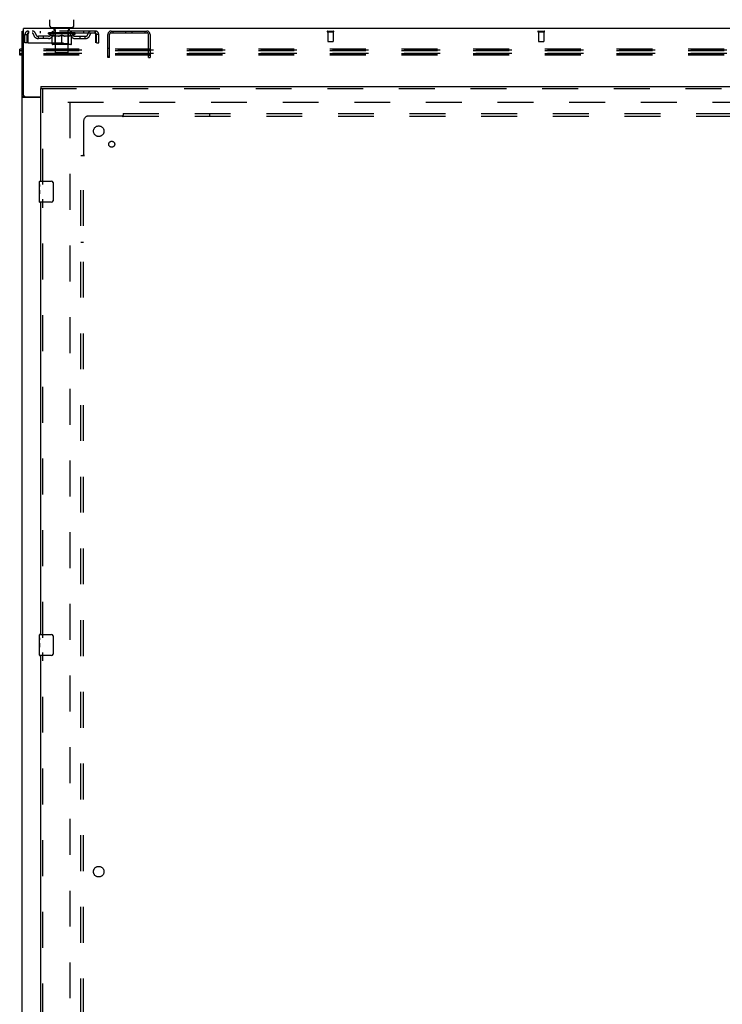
# Model space of a CAD drawing. Header units: inches. Extents: x 0 to 309, y 0 to 200.
# Tile 14 of 119: x 69 to 103, y 98 to 145. Entities that reach past the tile are written whole.
import ezdxf

# ---------------------------------------------------------------- set-up
doc = ezdxf.new("R2010")
doc.units = ezdxf.units.IN
doc.header["$LTSCALE"] = 17
doc.header["$MEASUREMENT"] = 0
doc.linetypes.add('HIDDEN', pattern=[0.2, 0.1, -0.1])
doc.layers.get('0').update_dxf_attribs({"linetype": 'CONTINUOUS'})
for name, color, linetype in [('DEFAULT_2', 8, 'HIDDEN'), ('LEFTHAND_DOOR_ASSEMBLY', 7, 'CONTINUOUS'), ('SUBPANEL', 7, 'CONTINUOUS')]:
    doc.layers.add(name, color=color, linetype=linetype)

msp = doc.modelspace()

# ---------------------------------------------------------------- linework, layer by layer
at = {"color": 7, "linetype": 'Continuous'}
for p, q in [((70.937, 144.638), (70.937, 144.952)), ((72.062, 144.638), (72.062, 144.952)), ((69.625, 60.664), (69.625, 144.414)), ((69.625, 144.414), (69.687, 144.414)), ((69.687, 141.352), (69.687, 144.539)), ((147.062, 144.539), (69.687, 144.539)), ((71, 144.569), (71, 144.539)), ((72, 144.569), (71, 144.569)), ((72, 144.569), (72, 144.539)), ((69.5, 143.273), (69.5, 143.561)), ((69.625, 143.561), (69.5, 143.561)), ((69.625, 143.478), (69.5, 143.478)), ((69.625, 143.334), (69.5, 143.334)), ((69.625, 143.273), (69.5, 143.273)), ((69.722, 141.295), (69.625, 141.295)), ((70.5, 141.258), (69.685, 141.258)), ((69.75, 141.289), (70.5, 141.289))]:
    msp.add_line(p, q, dxfattribs=at)
for points in [[(69.656, 141.272), (69.652, 141.273), (69.649, 141.275), (69.645, 141.276), (69.642, 141.278), (69.639, 141.279), (69.636, 141.281), (69.634, 141.282), (69.632, 141.284), (69.63, 141.285), (69.628, 141.287), (69.627, 141.289), (69.626, 141.29), (69.625, 141.292), (69.625, 141.294), (69.625, 141.295)], [(69.685, 141.258), (69.683, 141.259), (69.681, 141.261), (69.678, 141.263), (69.675, 141.264), (69.671, 141.266), (69.668, 141.267), (69.664, 141.269), (69.656, 141.272)]]:
    msp.add_lwpolyline(points, dxfattribs=at)
at = {"color": 3, "linetype": 'Continuous'}
for points in [[(69.762, 141.282), (69.76, 141.283), (69.758, 141.285), (69.755, 141.286), (69.754, 141.288), (69.752, 141.289)], [(69.78, 141.258), (69.78, 141.26), (69.78, 141.262), (69.78, 141.264), (69.78, 141.265), (69.779, 141.267), (69.778, 141.269), (69.777, 141.27), (69.776, 141.272), (69.774, 141.274), (69.772, 141.275), (69.771, 141.276), (69.769, 141.278), (69.766, 141.279), (69.762, 141.282)]]:
    msp.add_lwpolyline(points, dxfattribs=at)
at = {"color": 7, "linetype": 'Continuous'}
for centre, radius, start, end in [((71.006, 144.638), 0.069, 180, 265), ((71.993, 144.638), 0.069, 275, 360), ((69.75, 141.352), 0.0625, 180, 270)]:
    msp.add_arc(centre, radius, start, end, dxfattribs=at)
at = {"layer": 'DEFAULT_2', "color": 8, "linetype": 'HIDDEN'}
for p, q in [((69.917, 144.414), (69.917, 144.31)), ((73.083, 144.414), (69.917, 144.414)), ((70.468, 144.414), (70.468, 144.31)), ((70.866, 144.284), (70.866, 144.331)), ((70.876, 144.324), (70.876, 144.331)), ((70.885, 144.321), (70.885, 144.324)), ((70.885, 144.321), (72.115, 144.321)), ((70.894, 144.321), (70.894, 144.324)), ((70.895, 144.321), (70.895, 144.324)), ((70.905, 144.324), (70.905, 144.331)), ((70.921, 144.321), (70.921, 144.324)), ((70.923, 144.321), (70.923, 144.324)), ((70.951, 144.324), (70.951, 144.331)), ((70.966, 144.321), (70.966, 144.324)), ((70.968, 144.321), (70.968, 144.324)), ((71.173, 144.324), (70.971, 144.324)), ((71.015, 144.324), (71.015, 144.331)), ((71.016, 144.321), (71.016, 144.324)), ((71.017, 144.321), (71.017, 144.324)), ((71.02, 144.321), (71.02, 144.324)), ((71.027, 144.321), (71.027, 144.324)), ((71.027, 144.321), (71.027, 144.324)), ((71.03, 144.321), (71.03, 144.324)), ((71.034, 144.321), (71.034, 144.325)), ((71.038, 144.321), (71.038, 144.324)), ((71.052, 144.321), (71.052, 144.324)), ((71.062, 144.31), (71.062, 144.414)), ((71.07, 144.321), (71.07, 144.324)), ((71.071, 144.321), (71.071, 144.327)), ((71.091, 144.321), (71.091, 144.324)), ((71.093, 144.324), (71.093, 144.331)), ((71.097, 144.569), (71.097, 144.539)), ((71.102, 144.321), (71.102, 144.324)), ((71.106, 144.321), (71.106, 144.324)), ((71.116, 144.321), (71.116, 144.324)), ((71.127, 144.321), (71.127, 144.328)), ((71.135, 144.479), (71.135, 144.559)), ((71.143, 144.321), (71.143, 144.324)), ((71.205, 144.469), (71.145, 144.469)), ((71.146, 144.321), (71.146, 144.324)), ((71.173, 144.321), (71.173, 144.324)), ((71.24, 144.324), (71.178, 144.324)), ((71.183, 144.324), (71.183, 144.331)), ((71.19, 144.321), (71.19, 144.324)), ((71.195, 144.321), (71.195, 144.324)), ((71.2, 143.388), (71.2, 144.459)), ((71.201, 144.321), (71.201, 144.33)), ((71.205, 144.321), (71.205, 144.324)), ((71.216, 144.321), (71.216, 144.324)), ((71.24, 144.321), (71.24, 144.324)), ((71.315, 144.324), (71.256, 144.324)), ((71.276, 144.321), (71.276, 144.324)), ((71.283, 144.324), (71.283, 144.331)), ((71.287, 144.321), (71.287, 144.324)), ((71.289, 144.321), (71.289, 144.33)), ((71.292, 144.321), (71.292, 144.324)), ((71.299, 144.321), (71.299, 144.325)), ((71.315, 144.321), (71.315, 144.324)), ((71.395, 144.324), (71.341, 144.324)), ((71.354, 144.321), (71.354, 144.324)), ((71.385, 144.324), (71.5, 144.331)), ((71.39, 144.324), (71.39, 144.331)), ((71.39, 144.324), (71.39, 144.331)), ((71.39, 144.331), (71.39, 144.331)), ((71.39, 144.321), (71.39, 144.324)), ((71.394, 144.321), (71.394, 144.325)), ((71.395, 144.321), (71.395, 144.324)), ((71.396, 144.321), (71.396, 144.324)), ((71.479, 144.324), (71.431, 144.324)), ((71.436, 144.321), (71.436, 144.324)), ((71.479, 144.321), (71.479, 144.324)), ((71.497, 144.325), (71.497, 144.324)), ((71.497, 144.321), (71.497, 144.325)), ((71.497, 144.321), (71.497, 144.324)), ((71.5, 144.324), (71.5, 144.331)), ((71.502, 144.321), (71.502, 144.325)), ((71.502, 144.325), (71.502, 144.324)), ((71.502, 144.321), (71.502, 144.324)), ((71.504, 144.324), (71.569, 144.324)), ((71.521, 144.321), (71.521, 144.324)), ((71.537, 144.324), (71.537, 144.329)), ((71.537, 144.329), (71.614, 144.324)), ((71.558, 144.324), (71.558, 144.328)), ((71.563, 144.321), (71.563, 144.324)), ((71.604, 144.321), (71.604, 144.324)), ((71.604, 144.321), (71.604, 144.324)), ((71.604, 144.324), (71.659, 144.324)), ((71.605, 144.321), (71.605, 144.325)), ((71.609, 144.324), (71.609, 144.331)), ((71.609, 144.331), (71.61, 144.331)), ((71.609, 144.321), (71.609, 144.324)), ((71.61, 144.324), (71.61, 144.331)), ((71.646, 144.321), (71.646, 144.324)), ((71.685, 144.321), (71.685, 144.324)), ((71.685, 144.324), (71.744, 144.324)), ((71.7, 144.321), (71.7, 144.325)), ((71.707, 144.321), (71.707, 144.324)), ((71.71, 144.321), (71.71, 144.33)), ((71.713, 144.321), (71.713, 144.324)), ((71.716, 144.324), (71.716, 144.331)), ((71.724, 144.321), (71.724, 144.324)), ((71.76, 144.321), (71.76, 144.324)), ((71.76, 144.324), (71.822, 144.324)), ((71.784, 144.321), (71.784, 144.324)), ((71.855, 144.469), (71.795, 144.469)), ((71.795, 144.321), (71.795, 144.324)), ((71.799, 144.321), (71.799, 144.33)), ((71.8, 143.388), (71.8, 144.459)), ((71.805, 144.321), (71.805, 144.324)), ((71.81, 144.321), (71.81, 144.324)), ((71.816, 144.324), (71.816, 144.331)), ((71.827, 144.321), (71.827, 144.324)), ((71.827, 144.324), (72.028, 144.324)), ((71.854, 144.321), (71.854, 144.324)), ((71.857, 144.321), (71.857, 144.324)), ((71.865, 144.479), (71.865, 144.559)), ((71.872, 144.321), (71.872, 144.328)), ((71.884, 144.321), (71.884, 144.324)), ((71.893, 144.321), (71.893, 144.324)), ((71.897, 144.321), (71.897, 144.324)), ((71.903, 144.569), (71.903, 144.539)), ((71.907, 144.324), (71.907, 144.331)), ((71.908, 144.321), (71.908, 144.324)), ((71.929, 144.321), (71.929, 144.327)), ((71.929, 144.321), (71.929, 144.324)), ((71.937, 144.31), (71.937, 144.414)), ((71.947, 144.321), (71.947, 144.324)), ((71.961, 144.321), (71.961, 144.324)), ((71.966, 144.321), (71.966, 144.325)), ((71.969, 144.321), (71.969, 144.324)), ((71.972, 144.321), (71.972, 144.324)), ((71.973, 144.321), (71.973, 144.324)), ((71.98, 144.321), (71.98, 144.324)), ((71.983, 144.321), (71.983, 144.324)), ((71.983, 144.321), (71.983, 144.324)), ((71.985, 144.324), (71.985, 144.331)), ((72.031, 144.321), (72.031, 144.324)), ((72.034, 144.321), (72.034, 144.324)), ((72.048, 144.324), (72.048, 144.331)), ((72.077, 144.321), (72.077, 144.324)), ((72.079, 144.321), (72.079, 144.324)), ((72.095, 144.324), (72.095, 144.331)), ((72.105, 144.321), (72.105, 144.324)), ((72.106, 144.321), (72.106, 144.324)), ((72.115, 144.321), (72.115, 144.324)), ((72.123, 144.324), (72.123, 144.331)), ((72.133, 144.284), (72.133, 144.331)), ((72.531, 144.414), (72.531, 144.31)), ((73.083, 144.31), (73.083, 144.414)), ((73.845, 144.414), (75.529, 144.414)), ((73.845, 144.336), (75.529, 144.336)), ((73.928, 144.414), (73.928, 144.336)), ((74.539, 144.336), (74.539, 144.414)), ((74.835, 144.336), (74.835, 144.414)), ((75.446, 144.414), (75.446, 144.336)), ((84.108, 144.414), (84.392, 144.414)), ((84.108, 144.371), (84.392, 144.371)), ((84.126, 144.371), (84.126, 143.924)), ((84.374, 144.371), (84.374, 143.924)), ((94.108, 144.414), (94.392, 144.414)), ((94.108, 144.371), (94.392, 144.371)), ((94.126, 144.371), (94.126, 143.924)), ((94.374, 144.371), (94.374, 143.924)), ((69.75, 143.852), (69.75, 144.247)), ((69.75, 144.247), (69.854, 144.247)), ((69.854, 143.852), (69.75, 143.852)), ((69.854, 143.852), (69.854, 144.247)), ((69.884, 144.247), (69.884, 143.852)), ((69.884, 143.852), (73.116, 143.852)), ((73.083, 144.31), (69.917, 144.31)), ((70.385, 144.059), (70.385, 144.163)), ((70.868, 144.163), (70.385, 144.163)), ((70.868, 144.059), (70.385, 144.059)), ((70.635, 144.059), (70.635, 144.163)), ((71.026, 144.173), (70.866, 144.284)), ((72.133, 144.284), (70.866, 144.284)), ((71.026, 144.173), (71.036, 144.173)), ((71.036, 143.81), (71.036, 144.216)), ((71.358, 144.173), (71.179, 144.173)), ((71.187, 143.813), (71.187, 144.281)), ((71.5, 143.773), (71.5, 144.217)), ((71.821, 144.173), (71.641, 144.173)), ((71.812, 143.813), (71.812, 144.281)), ((71.963, 143.81), (71.963, 144.216)), ((71.963, 144.173), (71.974, 144.173)), ((71.974, 144.173), (72.133, 144.284)), ((72.131, 144.163), (72.614, 144.163)), ((72.131, 144.059), (72.614, 144.059)), ((72.364, 144.059), (72.364, 144.163)), ((72.614, 144.059), (72.614, 144.163)), ((73.116, 144.247), (73.111, 144.284)), ((73.116, 144.247), (73.111, 144.261)), ((73.116, 143.852), (73.116, 144.247)), ((73.146, 143.852), (73.146, 144.247)), ((73.25, 144.247), (73.146, 144.247)), ((73.146, 143.852), (73.25, 143.852)), ((73.25, 143.852), (73.25, 144.247)), ((73.687, 143.164), (73.687, 144.256)), ((73.765, 143.164), (73.765, 144.256)), ((75.609, 143.164), (75.609, 144.256)), ((75.687, 144.256), (75.687, 143.164)), ((84.136, 143.914), (84.364, 143.914)), ((94.136, 143.914), (94.364, 143.914)), ((147.25, 143.5), (69.5, 143.5)), ((147.125, 143.561), (69.625, 143.561)), ((147.125, 143.478), (69.625, 143.478)), ((71.926, 143.773), (71.073, 143.773)), ((71.187, 143.813), (71.147, 143.773)), ((71.812, 143.813), (71.187, 143.813)), ((71.269, 143.319), (71.2, 143.388)), ((71.8, 143.388), (71.2, 143.388)), ((71.731, 143.319), (71.8, 143.388)), ((71.812, 143.813), (71.852, 143.773)), ((73.687, 143.602), (73.765, 143.602)), ((75.609, 143.562), (75.687, 143.562)), ((147.25, 143.356), (69.5, 143.356)), ((147.125, 143.334), (69.625, 143.334)), ((147.125, 143.273), (69.625, 143.273)), ((71.269, 143.319), (71.731, 143.319)), ((73.687, 143.227), (73.765, 143.227)), ((73.765, 143.164), (73.687, 143.164)), ((75.609, 143.266), (75.687, 143.266)), ((75.609, 143.164), (75.687, 143.164)), ((71.781, 141.039), (106.75, 141.039)), ((71.875, 141.039), (71.875, 68.039))]:
    msp.add_line(p, q, dxfattribs=at)
for points in [[(69.917, 144.414), (69.914, 144.413), (69.912, 144.41), (69.91, 144.405), (69.907, 144.398), (69.905, 144.388), (69.903, 144.378), (69.9, 144.365), (69.898, 144.351), (69.895, 144.336), (69.893, 144.32), (69.891, 144.302), (69.888, 144.284), (69.884, 144.247)], [(73.111, 144.284), (73.109, 144.302), (73.106, 144.32), (73.104, 144.336), (73.102, 144.351), (73.099, 144.365), (73.097, 144.378), (73.094, 144.388), (73.092, 144.398), (73.09, 144.405), (73.087, 144.41), (73.085, 144.413), (73.083, 144.414)], [(69.917, 144.31), (69.914, 144.31), (69.912, 144.309), (69.91, 144.307), (69.907, 144.304), (69.905, 144.3), (69.903, 144.296), (69.9, 144.292), (69.898, 144.286), (69.895, 144.281), (69.893, 144.274), (69.891, 144.268), (69.888, 144.261), (69.884, 144.247)], [(71.036, 144.216), (71.062, 144.206), (71.087, 144.197), (71.112, 144.19), (71.137, 144.183), (71.162, 144.177), (71.186, 144.173)], [(71.179, 144.173), (71.155, 144.177), (71.132, 144.183), (71.108, 144.19), (71.084, 144.197), (71.06, 144.206), (71.036, 144.215)], [(71.349, 144.173), (71.374, 144.177), (71.398, 144.183), (71.423, 144.19), (71.449, 144.198), (71.474, 144.207), (71.5, 144.217)], [(71.5, 144.215), (71.475, 144.205), (71.451, 144.197), (71.428, 144.189), (71.405, 144.183), (71.381, 144.177), (71.358, 144.173)], [(71.5, 144.217), (71.526, 144.206), (71.551, 144.198), (71.576, 144.19), (71.601, 144.183), (71.626, 144.177), (71.651, 144.173)], [(71.641, 144.173), (71.618, 144.177), (71.594, 144.183), (71.571, 144.19), (71.548, 144.197), (71.524, 144.205), (71.5, 144.215)], [(71.813, 144.173), (71.838, 144.177), (71.863, 144.183), (71.887, 144.19), (71.912, 144.197), (71.938, 144.206), (71.963, 144.216)], [(71.963, 144.215), (71.939, 144.206), (71.915, 144.197), (71.891, 144.19), (71.867, 144.183), (71.844, 144.177), (71.821, 144.173)], [(73.111, 144.261), (73.109, 144.268), (73.106, 144.274), (73.104, 144.281), (73.102, 144.286), (73.099, 144.292), (73.097, 144.296), (73.094, 144.3), (73.092, 144.304), (73.09, 144.307), (73.087, 144.309), (73.085, 144.31), (73.083, 144.31)]]:
    msp.add_lwpolyline(points, dxfattribs=at)
for centre, radius, start, end in [((69.917, 144.247), 0.167, 90, 180), ((70.096, 144.247), 0.167, 8.0716, 90), ((71.157, 144.247), 0.167, 90, 171.9284), ((71.006, 144.638), 0.069, 265, 270), ((71.125, 144.559), 0.01, 0, 90), ((71.145, 144.479), 0.01, 180, 270), ((71.147, 144.281), 0.0398, 0, 90), ((71.19, 144.459), 0.01, 0, 90), ((71.81, 144.459), 0.01, 90, 180), ((71.852, 144.281), 0.0398, 90, 180), ((71.842, 144.247), 0.167, 8.0716, 90), ((71.855, 144.479), 0.01, 270, 360), ((71.875, 144.559), 0.01, 90, 180), ((71.993, 144.638), 0.069, 270, 275), ((72.903, 144.247), 0.167, 90, 171.9284), ((73.083, 144.247), 0.167, 0, 90), ((73.845, 144.256), 0.158, 90, 180), ((73.845, 144.256), 0.08, 90, 180), ((75.529, 144.256), 0.158, 0, 90), ((75.529, 144.256), 0.08, 0, 90), ((84.108, 144.393), 0.0215, 90, 270), ((84.392, 144.393), 0.0215, 270, 90), ((94.108, 144.393), 0.0215, 90, 270), ((94.392, 144.393), 0.0215, 270, 90), ((69.917, 144.247), 0.063, 90, 180), ((70.096, 144.248), 0.0625, 7.9863, 90), ((70.385, 144.288), 0.229, 187.9863, 270), ((70.385, 144.288), 0.125, 188.0716, 270), ((70.868, 144.288), 0.125, 270, 351.9284), ((70.868, 144.288), 0.229, 270, 352.0137), ((71.157, 144.248), 0.0625, 90, 172.0137), ((71.843, 144.248), 0.0625, 7.9863, 90), ((72.131, 144.288), 0.229, 187.9863, 270), ((72.131, 144.288), 0.125, 188.0716, 270), ((72.614, 144.288), 0.125, 270, 351.9284), ((72.614, 144.288), 0.229, 270, 352.0137), ((72.903, 144.248), 0.0625, 90, 172.0137), ((73.083, 144.247), 0.063, 0, 90), ((84.136, 143.924), 0.01, 180, 270), ((84.364, 143.924), 0.01, 270, 360), ((94.136, 143.924), 0.01, 180, 270), ((94.364, 143.924), 0.01, 270, 360), ((71.073, 143.81), 0.0371, 180, 270), ((71.926, 143.81), 0.0371, 270, 360)]:
    msp.add_arc(centre, radius, start, end, dxfattribs=at)
for centre, major_axis, ratio, start_param, end_param in [((70.847, 144.319), (0.198, 0), 0.060556, 0.430652, 1.470503), ((71.5, 144.331), (0.633, 0.007), 0.05963, 2.96643, 3.140963), ((71.5, 144.331), (0.633, 0), 0.060556, -3.141593, -2.96706), ((70.847, 144.312), (0.198, 0.002), 0.05963, 1.376596, 1.469874), ((70.891, 144.319), (0.198, -0.002), 0.05963, 0.605815, 1.645666), ((70.822, 144.319), (0.198, 0.002), 0.05963, 0.25549, 1.295341), ((71.5, 144.331), (0.633, 0.013), 0.05688, 2.791345, 2.965878), ((71.5, 144.331), (0.633, -0.007), 0.05963, -2.96643, -2.791898), ((70.891, 144.312), (0.198, 0), 0.060556, 1.551758, 1.645036), ((70.822, 144.312), (0.198, 0.004), 0.05688, 1.20151, 1.294789), ((70.892, 144.315), (0.164, 0.002), 0.05963, 1.065228, 1.614276), ((70.872, 144.315), (0.164, 0.003), 0.05688, 0.890143, 1.43919), ((70.93, 144.315), (0.164, 0), 0.060556, 1.240391, 1.789438), ((70.953, 144.319), (0.198, -0.004), 0.05688, 0.7809, 1.820751), ((71.5, 144.331), (0.633, 0.019), 0.052395, 2.616403, 2.790936), ((70.819, 144.319), (0.198, 0.004), 0.05688, 0.080405, 1.120256), ((71.5, 144.331), (0.633, -0.013), 0.05688, -2.791345, -2.616812), ((70.953, 144.312), (0.198, -0.002), 0.05963, 1.72692, 1.820198), ((70.819, 144.312), (0.198, 0.006), 0.052395, 1.026568, 1.119847), ((70.872, 144.315), (0.164, 0.005), 0.052395, 0.715201, 1.264248), ((70.986, 144.315), (0.164, -0.002), 0.05963, 1.415553, 1.9646), ((71.033, 144.319), (0.198, -0.006), 0.052395, 0.955842, 1.995693), ((71.5, 144.331), (0.633, 0.025), 0.046319, 2.441654, 2.616187), ((71.5, 144.331), (0.633, -0.019), 0.052395, -2.616403, -2.44187), ((70.836, 144.319), (0.198, 0.006), 0.052395, -0.094537, 0.945314), ((71.033, 144.312), (0.198, -0.004), 0.05688, 1.902006, 1.995284), ((70.836, 144.312), (0.198, 0.008), 0.046319, 0.851819, 0.945098), ((70.89, 144.315), (0.164, 0.006), 0.046319, 0.540452, 1.089499), ((71.057, 144.315), (0.164, -0.003), 0.05688, 1.590638, 2.139686), ((71.126, 144.319), (0.198, -0.008), 0.046319, 1.130591, 2.170442), ((71.5, 144.331), (0.633, 0.029), 0.038841, 2.267123, 2.441656), ((71.5, 144.331), (0.633, -0.025), 0.046319, -2.441654, -2.267121), ((70.873, 144.319), (0.198, 0.008), 0.046319, -0.269286, 0.770565), ((71.126, 144.312), (0.198, -0.006), 0.052395, 2.076947, 2.170226), ((70.873, 144.312), (0.198, 0.009), 0.038841, 0.677289, 0.770567), ((70.927, 144.315), (0.164, 0.008), 0.038841, 0.365921, 0.914969), ((71.141, 144.315), (0.164, -0.005), 0.052395, 1.76558, 2.314627), ((71.231, 144.319), (0.198, -0.009), 0.038841, 1.305122, 2.344973), ((71.5, 144.331), (0.633, 0.033), 0.030195, 2.09281, 2.267343), ((70.929, 144.319), (0.198, 0.009), 0.038841, -0.443817, 0.596034), ((71.5, 144.331), (0.633, -0.029), 0.038841, -2.267123, -2.092591), ((71.231, 144.312), (0.198, -0.008), 0.046319, 2.251696, 2.344975), ((70.929, 144.312), (0.198, 0.01), 0.030195, 0.502975, 0.596254), ((70.981, 144.315), (0.164, 0.009), 0.030195, 0.191608, 0.740655), ((71.237, 144.315), (0.164, -0.006), 0.046319, 1.940329, 2.489376), ((71.002, 144.319), (0.198, 0.01), 0.030195, -0.61813, 0.421721), ((71.344, 144.319), (0.198, -0.01), 0.030195, 1.479435, 2.519286), ((71.5, 144.331), (0.633, 0.036), 0.020645, 1.918687, 2.09322), ((71.5, 144.331), (0.633, -0.033), 0.030195, -2.09281, -1.918277), ((71.344, 144.312), (0.198, -0.009), 0.038841, 2.426227, 2.519505), ((71.002, 144.312), (0.198, 0.011), 0.020645, 0.328852, 0.422131), ((71.051, 144.315), (0.164, 0.009), 0.020645, 0.017485, 0.566532), ((71.34, 144.315), (0.164, -0.008), 0.038841, 2.11486, 2.663907), ((71.091, 144.319), (0.198, 0.011), 0.020645, -0.792253, 0.247598), ((71.462, 144.319), (0.198, -0.011), 0.020645, 1.653558, 2.693409), ((71.5, 144.331), (0.633, 0.038), 0.010478, 1.744704, 1.919237), ((71.5, 144.331), (0.633, -0.036), 0.020645, -1.918687, -1.744154), ((71.462, 144.312), (0.198, -0.01), 0.030195, 2.60054, 2.693819), ((71.091, 144.312), (0.198, 0.012), 0.010478, 0.154869, 0.248148), ((71.135, 144.315), (0.164, 0.01), 0.010478, 6.126688, 6.675735), ((71.449, 144.315), (0.164, -0.009), 0.030195, 2.289173, 2.83822), ((71.192, 144.319), (0.198, 0.012), 0.010478, -0.966236, -0.000846), ((71.58, 144.319), (0.198, -0.012), 0.010478, 1.827541, 2.867392), ((71.5, 144.331), (0.633, -0.038), 0.010478, 4.538481, 4.720178), ((71.58, 144.312), (0.198, -0.011), 0.020645, 2.774664, 2.867942), ((71.558, 144.315), (0.164, -0.009), 0.020645, 2.463296, 3.012344), ((71.419, 144.319), (0.198, 0.012), 0.010478, 0.274201, 1.314052), ((71.333, 144.315), (0.164, 0.01), 0.010478, -0.000483, 0.504314), ((71.303, 144.312), (0.198, 0.012), 0.010478, 0.099668, 0.192946), ((71.5, 144.331), (0.633, 0.038), 0.010478, -1.571421, -1.396888), ((71.667, 144.315), (0.164, -0.01), 0.010478, 2.637279, 3.14189), ((71.697, 144.312), (0.198, -0.012), 0.010478, 2.74231, 2.948646), ((71.538, 144.319), (0.198, 0.011), 0.020645, 0.448184, 1.488034), ((71.441, 144.315), (0.164, 0.009), 0.020645, 0.129249, 0.678296), ((71.419, 144.312), (0.198, 0.011), 0.020645, 0.273651, 0.366929), ((71.807, 144.319), (0.198, -0.012), 0.010478, -3.140747, -2.175357), ((71.5, 144.331), (0.633, 0.036), 0.020645, -1.397439, -1.222906), ((71.5, 144.331), (0.633, -0.038), 0.010478, 1.222355, 1.396888), ((71.656, 144.319), (0.198, 0.01), 0.030195, 0.622307, 1.662158), ((71.551, 144.315), (0.164, 0.009), 0.030195, 0.303372, 0.852419), ((71.864, 144.315), (0.164, -0.01), 0.010478, 2.749043, 3.29809), ((71.908, 144.319), (0.198, -0.011), 0.020645, 2.893995, 3.933846), ((71.538, 144.312), (0.198, 0.01), 0.030195, 0.447774, 0.541052), ((71.908, 144.312), (0.198, -0.012), 0.010478, 2.893445, 2.986723), ((71.5, 144.331), (0.633, 0.033), 0.030195, -1.223315, -1.048783), ((71.5, 144.331), (0.633, -0.036), 0.020645, 1.048373, 1.222906), ((71.768, 144.319), (0.198, 0.009), 0.038841, 0.79662, 1.836471), ((71.659, 144.315), (0.164, 0.008), 0.038841, 0.477686, 1.026733), ((71.948, 144.315), (0.164, -0.009), 0.020645, 2.57506, 3.124108), ((71.997, 144.319), (0.198, -0.01), 0.030195, 2.719872, 3.759723), ((71.873, 144.319), (0.198, 0.008), 0.046319, 0.971151, 2.011002), ((71.656, 144.312), (0.198, 0.009), 0.038841, 0.622087, 0.715366), ((71.997, 144.312), (0.198, -0.011), 0.020645, 2.719462, 2.812741), ((71.5, 144.331), (0.633, 0.029), 0.038841, -1.049002, -0.874469), ((71.5, 144.331), (0.633, -0.033), 0.030195, 0.87425, 1.048783), ((71.763, 144.315), (0.164, 0.006), 0.046319, 0.652216, 1.201263), ((71.967, 144.319), (0.198, 0.006), 0.052395, 1.1459, 2.185751), ((72.018, 144.315), (0.164, -0.009), 0.030195, 2.400937, 2.949985), ((72.071, 144.319), (0.198, -0.009), 0.038841, 2.545558, 3.585409), ((71.858, 144.315), (0.164, 0.005), 0.052395, 0.826965, 1.376012), ((71.768, 144.312), (0.198, 0.008), 0.046319, 0.796618, 0.889896), ((72.071, 144.312), (0.198, -0.01), 0.030195, 2.545339, 2.638617), ((72.046, 144.319), (0.198, 0.004), 0.05688, 1.320842, 2.360692), ((71.5, 144.331), (0.633, 0.025), 0.046319, -0.874471, -0.699939), ((71.5, 144.331), (0.633, -0.029), 0.038841, 0.699936, 0.874469), ((72.127, 144.319), (0.198, -0.008), 0.046319, 2.371028, 3.410879), ((72.072, 144.315), (0.164, -0.008), 0.038841, 2.226624, 2.775671), ((72.109, 144.319), (0.198, 0.002), 0.05963, 1.495927, 2.535778), ((71.943, 144.315), (0.164, 0.003), 0.05688, 1.001907, 1.550954), ((72.164, 144.319), (0.198, -0.006), 0.052395, 2.196279, 3.23613), ((72.109, 144.315), (0.164, -0.006), 0.046319, 2.052093, 2.601141), ((71.873, 144.312), (0.198, 0.006), 0.052395, 0.971367, 1.064645), ((72.153, 144.319), (0.198, 0), 0.060556, 1.671089, 2.71094), ((72.127, 144.312), (0.198, -0.009), 0.038841, 2.371026, 2.464304), ((72.181, 144.319), (0.198, -0.004), 0.05688, 2.021337, 3.061188), ((71.5, 144.331), (0.633, 0.019), 0.052395, -0.699723, -0.52519), ((71.5, 144.331), (0.633, -0.025), 0.046319, 0.525406, 0.699939), ((72.177, 144.319), (0.198, -0.002), 0.05963, 1.846251, 2.886102), ((72.014, 144.315), (0.164, 0.002), 0.05963, 1.176993, 1.72604), ((72.128, 144.315), (0.164, -0.005), 0.052395, 1.877344, 2.426392), ((72.069, 144.315), (0.164, 0), 0.060556, 1.352155, 1.901202), ((72.127, 144.315), (0.164, -0.003), 0.05688, 1.702402, 2.25145), ((72.107, 144.315), (0.164, -0.002), 0.05963, 1.527317, 2.076364), ((71.967, 144.312), (0.198, 0.004), 0.05688, 1.146309, 1.239587), ((72.164, 144.312), (0.198, -0.008), 0.046319, 2.196495, 2.289773), ((71.5, 144.331), (0.633, 0.013), 0.05688, -0.524781, -0.350248), ((71.5, 144.331), (0.633, -0.019), 0.052395, 0.350657, 0.52519), ((72.046, 144.312), (0.198, 0.002), 0.05963, 1.321394, 1.414673), ((72.181, 144.312), (0.198, -0.006), 0.052395, 2.021746, 2.115024), ((71.5, 144.331), (0.633, 0.007), 0.05963, -0.349695, -0.175162), ((71.5, 144.331), (0.633, -0.013), 0.05688, 0.175715, 0.350248), ((72.109, 144.312), (0.198, 0), 0.060556, 1.496556, 1.589835), ((72.177, 144.312), (0.198, -0.004), 0.05688, 1.846804, 1.940083), ((72.153, 144.312), (0.198, -0.002), 0.05963, 1.671719, 1.764997), ((71.5, 144.331), (0.633, 0), 0.060556, -0.174533, 0), ((71.5, 144.331), (0.633, -0.007), 0.05963, 0.000629, 0.175162)]:
    msp.add_ellipse(centre, major_axis=major_axis, ratio=ratio, start_param=start_param, end_param=end_param, dxfattribs=at)
at = {"layer": 'LEFTHAND_DOOR_ASSEMBLY', "color": 7, "linetype": 'Continuous'}
for p, q in [((70.5, 141.789), (70.5, 141.685)), ((70.44, 137.128), (70.44, 137.274)), ((70.44, 136.871), (70.44, 137.128)), ((70.445, 137.072), (70.44, 137.072)), ((70.44, 136.904), (70.447, 136.904)), ((70.44, 136.304), (70.44, 136.868)), ((70.441, 136.841), (70.44, 136.841)), ((70.447, 136.904), (70.447, 137.041)), ((70.455, 137.289), (70.995, 137.289)), ((71.095, 137.189), (71.095, 136.389)), ((70.44, 136.71), (70.446, 136.71)), ((70.44, 136.674), (70.447, 136.674)), ((70.44, 136.611), (70.447, 136.611)), ((70.44, 136.443), (70.447, 136.443)), ((70.447, 136.443), (70.447, 136.674)), ((70.995, 136.289), (70.455, 136.289)), ((70.44, 115.628), (70.44, 115.774)), ((70.44, 115.371), (70.44, 115.628)), ((70.445, 115.572), (70.44, 115.572)), ((70.44, 115.404), (70.447, 115.404)), ((70.44, 114.804), (70.44, 115.368)), ((70.447, 115.404), (70.447, 115.541)), ((70.455, 115.789), (70.995, 115.789)), ((71.095, 115.689), (71.095, 114.889)), ((70.441, 115.341), (70.44, 115.341)), ((70.44, 115.21), (70.446, 115.21)), ((70.44, 115.174), (70.447, 115.174)), ((70.44, 115.111), (70.447, 115.111)), ((70.44, 114.943), (70.447, 114.943)), ((70.447, 114.943), (70.447, 115.174)), ((70.995, 114.789), (70.455, 114.789))]:
    msp.add_line(p, q, dxfattribs=at)
at = {"layer": 'LEFTHAND_DOOR_ASSEMBLY', "color": 3, "linetype": 'Continuous'}
for p, q in [((70.5, 141.789), (107.437, 141.789)), ((70.5, 137.289), (70.5, 141.685)), ((70.5, 115.789), (70.5, 136.289)), ((70.5, 94.289), (70.5, 114.789))]:
    msp.add_line(p, q, dxfattribs=at)
at = {"layer": 'LEFTHAND_DOOR_ASSEMBLY', "color": 8, "linetype": 'HIDDEN'}
for p, q in [((70.5, 141.685), (107.437, 141.685)), ((70.604, 137.134), (70.604, 141.685)), ((70.604, 115.634), (70.604, 136.444)), ((70.604, 94.134), (70.604, 114.944))]:
    msp.add_line(p, q, dxfattribs=at)
at = {"layer": 'LEFTHAND_DOOR_ASSEMBLY', "color": 7, "linetype": 'Continuous'}
for points in [[(70.44, 137.128), (70.44, 137.125), (70.44, 137.12), (70.441, 137.115), (70.442, 137.101)], [(70.44, 136.871), (70.44, 136.863), (70.44, 136.853), (70.441, 136.843)], [(70.441, 136.843), (70.444, 136.81), (70.445, 136.798), (70.446, 136.785), (70.446, 136.773), (70.447, 136.76), (70.447, 136.747), (70.447, 136.734), (70.446, 136.722), (70.446, 136.709), (70.445, 136.697), (70.444, 136.685)], [(70.442, 137.101), (70.443, 137.094), (70.444, 137.086), (70.445, 137.077)], [(70.445, 137.077), (70.446, 137.068), (70.446, 137.059), (70.447, 137.05), (70.447, 137.041)], [(71.088, 137.225), (71.09, 137.22), (71.092, 137.214), (71.093, 137.208), (71.094, 137.202), (71.094, 137.195), (71.095, 137.189)], [(71.095, 136.389), (71.094, 136.383), (71.094, 136.377), (71.093, 136.37), (71.092, 136.364), (71.09, 136.359), (71.088, 136.353)], [(70.44, 115.628), (70.44, 115.625), (70.44, 115.62), (70.441, 115.615), (70.442, 115.601)], [(70.44, 115.371), (70.44, 115.363), (70.44, 115.353), (70.441, 115.343)], [(70.442, 115.601), (70.443, 115.594), (70.444, 115.586), (70.445, 115.577)], [(70.445, 115.577), (70.446, 115.568), (70.446, 115.559), (70.447, 115.55), (70.447, 115.541)], [(71.088, 115.725), (71.09, 115.72), (71.092, 115.714), (71.093, 115.708), (71.094, 115.702), (71.094, 115.695), (71.095, 115.689)], [(70.441, 115.343), (70.444, 115.31), (70.445, 115.298), (70.446, 115.285), (70.446, 115.273), (70.447, 115.26), (70.447, 115.247), (70.447, 115.234), (70.446, 115.222), (70.446, 115.209), (70.445, 115.197), (70.444, 115.185)], [(71.095, 114.889), (71.094, 114.883), (71.094, 114.877), (71.093, 114.87), (71.092, 114.864), (71.09, 114.859), (71.088, 114.853)]]:
    msp.add_lwpolyline(points, dxfattribs=at)
for centre, radius, start, end in [((70.455, 137.274), 0.015, 90, 180), ((70.995, 137.189), 0.1, 21.1999, 90), ((70.455, 136.304), 0.015, 180, 270), ((70.995, 136.389), 0.1, 270, 338.7946), ((70.455, 115.774), 0.015, 90, 180), ((70.995, 115.689), 0.1, 21.1999, 90), ((70.455, 114.804), 0.015, 180, 270), ((70.995, 114.889), 0.1, 270, 338.7946)]:
    msp.add_arc(centre, radius, start, end, dxfattribs=at)
for centre in [(70.703, 136.705), (70.703, 115.205)]:
    msp.add_ellipse(centre, major_axis=(0.263, 0), ratio=0.432808, start_param=-3.141593, end_param=-2.961605, dxfattribs=at)
at = {"layer": 'SUBPANEL', "color": 8, "linetype": 'HIDDEN'}
for p, q in [((72.531, 140.133), (72.531, 138.543)), ((74.371, 140.383), (72.781, 140.383)), ((74.389, 140.402), (74.382, 140.394)), ((74.406, 140.508), (74.406, 140.421)), ((74.406, 140.508), (142.343, 140.508)), ((74.406, 140.342), (74.406, 140.421)), ((74.406, 140.383), (142.343, 140.383)), ((78.531, 140.383), (78.531, 140.508)), ((72.406, 70.57), (72.406, 138.508)), ((72.406, 138.508), (72.492, 138.508)), ((72.492, 138.508), (72.572, 138.508)), ((72.531, 70.57), (72.531, 138.508)), ((72.531, 134.383), (72.406, 134.383))]:
    msp.add_line(p, q, dxfattribs=at)
for points in [[(74.382, 140.394), (74.38, 140.392), (74.378, 140.39), (74.376, 140.388), (74.374, 140.386), (74.372, 140.385), (74.371, 140.383)], [(74.38, 140.369), (74.379, 140.372), (74.377, 140.374), (74.375, 140.377), (74.374, 140.379), (74.372, 140.381), (74.371, 140.383)], [(74.406, 140.342), (74.404, 140.343), (74.402, 140.344), (74.4, 140.345), (74.399, 140.346), (74.397, 140.347), (74.395, 140.348), (74.394, 140.35), (74.392, 140.352), (74.39, 140.353), (74.389, 140.355), (74.387, 140.357), (74.386, 140.359), (74.385, 140.362), (74.383, 140.364), (74.38, 140.369)], [(74.406, 140.421), (74.404, 140.419), (74.402, 140.417), (74.401, 140.414), (74.399, 140.412), (74.397, 140.41), (74.396, 140.408), (74.394, 140.407), (74.392, 140.405), (74.391, 140.403), (74.389, 140.402)], [(72.492, 138.508), (72.495, 138.51), (72.497, 138.511), (72.499, 138.513), (72.502, 138.515), (72.504, 138.517), (72.505, 138.518), (72.507, 138.52), (72.509, 138.522), (72.511, 138.523), (72.512, 138.525), (72.517, 138.53)], [(72.517, 138.53), (72.519, 138.532), (72.521, 138.534), (72.523, 138.536), (72.525, 138.538), (72.527, 138.54), (72.529, 138.542), (72.531, 138.543)], [(72.55, 138.531), (72.545, 138.534), (72.542, 138.535), (72.54, 138.537), (72.537, 138.538), (72.535, 138.54), (72.533, 138.542), (72.531, 138.543)], [(72.572, 138.508), (72.571, 138.51), (72.57, 138.512), (72.569, 138.513), (72.568, 138.515), (72.567, 138.517), (72.566, 138.519), (72.564, 138.52), (72.562, 138.522), (72.56, 138.523), (72.559, 138.525), (72.557, 138.526), (72.554, 138.528), (72.552, 138.529), (72.55, 138.531)]]:
    msp.add_lwpolyline(points, dxfattribs=at)
for centre, radius in [((73.25, 139.664), 0.25), ((73.868, 139.045), 0.141), ((73.25, 104.539), 0.25)]:
    msp.add_circle(centre, radius, dxfattribs=at)
msp.add_arc((72.781, 140.133), 0.25, 90, 180, dxfattribs=at)

doc.saveas('drawing.dxf')
